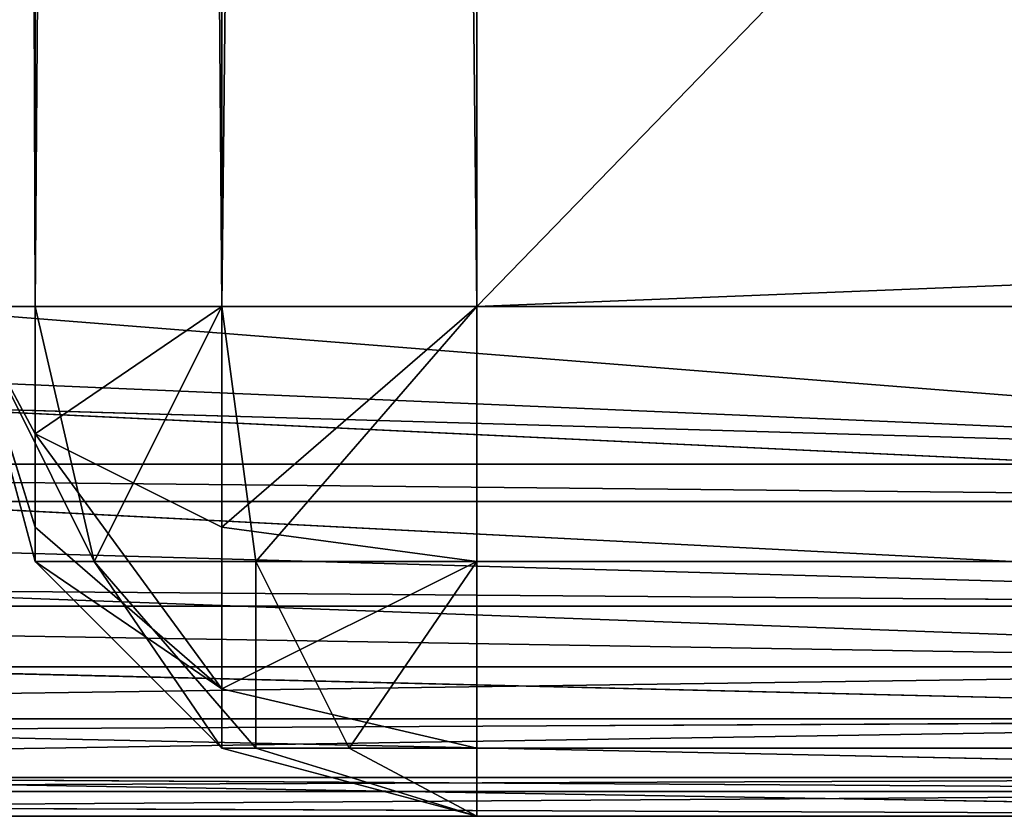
# Model space of a CAD drawing. Extents: x 0 to 602, y -131 to 3.
# Tile 7 of 167: x 2.596 to 3.561, y -131.053 to -130.271. Entities that reach past the tile are written whole.
import ezdxf

# ---------------------------------------------------------------- set-up
doc = ezdxf.new("R2010")
doc.units = 0
doc.header["$LTSCALE"] = 25.4
doc.layers.get('0').update_dxf_attribs({"color": 13, "linetype": 'CONTINUOUS'})

# ---------------------------------------------------------------- blocks, each defined once
blk = doc.blocks.new('PICASSO-LED-8131_STL')
at = {"color": 0}
for p, q in [((0.66749, 603.89435, 21.80967), (0.66749, 600.29437, 21.80967)), ((0.66749, 603.89435, 21.80967), (0.66749, 600.29437, 21.80967)), ((0.69196, 600.29437, 21.65516), (0.69196, 603.89435, 21.65516)), ((0.69196, 600.29437, 21.65516), (0.69196, 603.89435, 21.65516)), ((0.70555, 600.29437, 21.61833), (0.70555, 603.89435, 21.61833)), ((0.70555, 600.29437, 21.61833), (0.70555, 603.89435, 21.61833)), ((0.76298, 600.29437, 21.51578), (0.76298, 603.89435, 21.51578)), ((0.76298, 600.29437, 21.51578), (0.76298, 603.89435, 21.51578)), ((0.81394, 600.29437, 21.45612), (0.81394, 603.89435, 21.45612)), ((0.81394, 600.29437, 21.45612), (0.81394, 603.89435, 21.45612)), ((0.87359, 600.29437, 21.40516), (0.87359, 603.89435, 21.40516)), ((0.87359, 600.29437, 21.40516), (0.87359, 603.89435, 21.40516)), ((0.97615, 600.29437, 21.34773), (0.97615, 603.89435, 21.34773)), ((0.97615, 600.29437, 21.34773), (0.97615, 603.89435, 21.34773)), ((1.01298, 600.29437, 21.33414), (1.01298, 603.89435, 21.33414)), ((1.01298, 600.29437, 21.33414), (1.01298, 603.89435, 21.33414)), ((1.16749, 600.29437, 21.30967), (1.16749, 603.89435, 21.30967)), ((1.16749, 600.29437, 21.30967), (1.16749, 603.89435, 21.30967)), ((0.66749, 600.29437, 22.8345), (0.66749, 602.75305, 22.8345)), ((0.66749, 600.29437, 22.8345), (0.66749, 602.75305, 22.8345)), ((0.66749, 600.29437, 22.8345), (0.6771, 602.65552, 22.93204)), ((0.66749, 600.29437, 22.8345), (0.6771, 602.65552, 22.93204)), ((0.66749, 600.29437, 22.8345), (0.70555, 602.56177, 23.02584)), ((0.66749, 600.29437, 22.8345), (0.70555, 602.56177, 23.02584)), ((0.70555, 602.56177, 23.02584), (0.69196, 600.29437, 22.989)), ((0.70555, 602.56177, 23.02584), (0.69196, 600.29437, 22.989)), ((0.70555, 602.56177, 23.02584), (0.70555, 600.29437, 23.02584)), ((0.70555, 602.56177, 23.02584), (0.70555, 600.29437, 23.02584)), ((0.75175, 602.47528, 23.11228), (0.70555, 600.29437, 23.02584)), ((0.75175, 602.47528, 23.11228), (0.70555, 600.29437, 23.02584)), ((0.75175, 602.47528, 23.11228), (0.76298, 600.29437, 23.12839)), ((0.75175, 602.47528, 23.11228), (0.76298, 600.29437, 23.12839)), ((0.81394, 602.39954, 23.18805), (0.76298, 600.29437, 23.12839)), ((0.81394, 602.39954, 23.18805), (0.76298, 600.29437, 23.12839)), ((0.81394, 602.39954, 23.18805), (0.81394, 600.29437, 23.18805)), ((0.81394, 602.39954, 23.18805), (0.81394, 600.29437, 23.18805)), ((0.8897, 602.33734, 23.25023), (0.81394, 600.29437, 23.18805)), ((0.8897, 602.33734, 23.25023), (0.81394, 600.29437, 23.18805)), ((0.8897, 602.33734, 23.25023), (0.87359, 600.29437, 23.239)), ((0.8897, 602.33734, 23.25023), (0.87359, 600.29437, 23.239)), ((0.97615, 602.29114, 23.29643), (0.87359, 600.29437, 23.239)), ((0.97615, 602.29114, 23.29643), (0.87359, 600.29437, 23.239)), ((0.97615, 602.29114, 23.29643), (0.97615, 600.29437, 23.29643)), ((0.97615, 602.29114, 23.29643), (0.97615, 600.29437, 23.29643)), ((1.06995, 602.2627, 23.32489), (0.97615, 600.29437, 23.29643)), ((1.06995, 602.2627, 23.32489), (0.97615, 600.29437, 23.29643)), ((1.06995, 602.2627, 23.32489), (1.01298, 600.29437, 23.31002)), ((1.06995, 602.2627, 23.32489), (1.01298, 600.29437, 23.31002)), ((1.16749, 602.25311, 23.3345), (1.01298, 600.29437, 23.31002)), ((1.16749, 602.25311, 23.3345), (1.01298, 600.29437, 23.31002)), ((1.16749, 602.25311, 23.3345), (1.16749, 600.29437, 23.3345)), ((1.16749, 602.25311, 23.3345), (1.16749, 600.29437, 23.3345)), ((0.91749, 602.10394, 34.92758), (1.16749, 602.1709, 34.92758)), ((1.16749, 602.1709, 23.92758), (0.91749, 602.10394, 23.92758)), ((1.16749, 602.1709, 23.92758), (0.91749, 602.10394, 23.92758)), ((0.91749, 602.10394, 34.92758), (1.16749, 602.1709, 34.92758)), ((0.95098, 602.10394, 23.80258), (1.16749, 602.1709, 23.92758)), ((0.95098, 602.10394, 23.80258), (1.16749, 602.1709, 23.92758)), ((1.04249, 602.10394, 23.71107), (1.16749, 602.1709, 23.92758)), ((1.04249, 602.10394, 23.71107), (1.16749, 602.1709, 23.92758)), ((1.16749, 602.1709, 23.92758), (1.16749, 602.10394, 23.67758)), ((1.16749, 602.10394, 35.17758), (1.16749, 602.1709, 34.92758)), ((1.16749, 602.1709, 23.92758), (1.16749, 602.10394, 23.67758)), ((1.16749, 602.10394, 35.17758), (1.16749, 602.1709, 34.92758)), ((0.73448, 601.9209, 34.92758), (0.91749, 602.10394, 34.92758)), ((0.91749, 602.10394, 23.92758), (0.73448, 601.9209, 23.92758)), ((0.91749, 602.10394, 23.92758), (0.73448, 601.9209, 23.92758)), ((0.73448, 601.9209, 34.92758), (0.91749, 602.10394, 34.92758)), ((0.95098, 602.10394, 23.80258), (0.79249, 601.9209, 23.71107)), ((0.95098, 602.10394, 23.80258), (0.79249, 601.9209, 23.71107)), ((0.91749, 602.10394, 34.92758), (0.91749, 602.10394, 23.92758)), ((0.91749, 602.10394, 34.92758), (0.91749, 602.10394, 23.92758)), ((0.91749, 602.10394, 23.92758), (0.95098, 602.10394, 23.80258)), ((0.91749, 602.10394, 23.92758), (0.95098, 602.10394, 23.80258)), ((0.91749, 602.10394, 34.92758), (0.91749, 602.04596, 35.14409)), ((0.91749, 602.04596, 35.14409), (1.16749, 602.10394, 35.17758)), ((0.91749, 602.10394, 34.92758), (0.91749, 602.04596, 35.14409)), ((0.91749, 602.04596, 35.14409), (1.16749, 602.10394, 35.17758)), ((0.95098, 602.10394, 23.80258), (1.04249, 602.10394, 23.71107)), ((1.04249, 602.10394, 23.71107), (0.95098, 601.9209, 23.55258)), ((1.04249, 602.10394, 23.71107), (0.95098, 601.9209, 23.55258)), ((0.95098, 602.10394, 23.80258), (1.04249, 602.10394, 23.71107)), ((1.16749, 602.10394, 23.67758), (1.04249, 602.10394, 23.71107)), ((1.16749, 602.10394, 23.67758), (1.04249, 602.10394, 23.71107)), ((1.16749, 602.10394, 23.67758), (1.16749, 601.9209, 23.49457)), ((1.16749, 601.9209, 35.3606), (1.16749, 602.10394, 35.17758)), ((25.16749, 602.10394, 23.67758), (1.16749, 602.10394, 23.67758)), ((1.16749, 602.10394, 23.67758), (1.16749, 601.9209, 23.49457)), ((25.16749, 602.10394, 23.67758), (1.16749, 602.10394, 23.67758)), ((1.16749, 602.10394, 35.17758), (25.16749, 602.10394, 35.17758)), ((1.16749, 601.9209, 35.3606), (1.16749, 602.10394, 35.17758)), ((1.16749, 602.10394, 35.17758), (25.16749, 602.10394, 35.17758)), ((0.73448, 601.88739, 35.05258), (0.91749, 602.04596, 35.14409)), ((0.73448, 601.88739, 35.05258), (0.91749, 602.04596, 35.14409)), ((0.91749, 601.88739, 35.30258), (0.91749, 602.04596, 35.14409)), ((0.91749, 601.88739, 35.30258), (0.91749, 602.04596, 35.14409)), ((0.66749, 601.67096, 34.92758), (0.73448, 601.9209, 34.92758)), ((0.73448, 601.9209, 23.92758), (0.66749, 601.67096, 23.92758)), ((0.73448, 601.9209, 23.92758), (0.66749, 601.67096, 23.92758)), ((0.66749, 601.67096, 34.92758), (0.73448, 601.9209, 34.92758)), ((0.73448, 601.9209, 34.92758), (0.73448, 601.9209, 23.92758)), ((0.73448, 601.9209, 34.92758), (0.73448, 601.9209, 23.92758)), ((0.73448, 601.9209, 23.92758), (0.79249, 601.9209, 23.71107)), ((0.79249, 601.9209, 23.71107), (0.73448, 601.67096, 23.67758)), ((0.73448, 601.9209, 23.92758), (0.79249, 601.9209, 23.71107)), ((0.79249, 601.9209, 23.71107), (0.73448, 601.67096, 23.67758)), ((0.73448, 601.9209, 34.92758), (0.73448, 601.88739, 35.05258)), ((0.73448, 601.9209, 34.92758), (0.73448, 601.88739, 35.05258)), ((0.95098, 601.9209, 23.55258), (0.79249, 601.9209, 23.71107)), ((0.95098, 601.9209, 23.55258), (0.79249, 601.9209, 23.71107)), ((0.95098, 601.9209, 23.55258), (0.91749, 601.67096, 23.49457)), ((0.95098, 601.9209, 23.55258), (0.91749, 601.67096, 23.49457)), ((0.91749, 601.88739, 35.30258), (1.16749, 601.9209, 35.3606)), ((0.91749, 601.88739, 35.30258), (1.16749, 601.9209, 35.3606)), ((1.16749, 601.9209, 23.49457), (0.95098, 601.9209, 23.55258)), ((1.16749, 601.9209, 23.49457), (0.95098, 601.9209, 23.55258)), ((1.16749, 601.9209, 23.49457), (1.16749, 601.67096, 23.42758)), ((1.16749, 601.67096, 35.42758), (1.16749, 601.9209, 35.3606)), ((25.16749, 601.9209, 23.49457), (1.16749, 601.9209, 23.49457)), ((1.16749, 601.9209, 23.49457), (1.16749, 601.67096, 23.42758)), ((25.16749, 601.9209, 23.49457), (1.16749, 601.9209, 23.49457)), ((1.16749, 601.9209, 35.3606), (25.16749, 601.9209, 35.3606)), ((1.16749, 601.67096, 35.42758), (1.16749, 601.9209, 35.3606)), ((1.16749, 601.9209, 35.3606), (25.16749, 601.9209, 35.3606)), ((0.73448, 601.88739, 35.05258), (0.66749, 601.67096, 34.92758)), ((0.73448, 601.88739, 35.05258), (0.66749, 601.67096, 34.92758)), ((0.73448, 601.88739, 35.05258), (0.73448, 601.7959, 35.14409)), ((0.73448, 601.7959, 35.14409), (0.91749, 601.88739, 35.30258)), ((0.73448, 601.7959, 35.14409), (0.91749, 601.88739, 35.30258)), ((0.73448, 601.88739, 35.05258), (0.73448, 601.7959, 35.14409)), ((0.91749, 601.67096, 35.3606), (0.91749, 601.88739, 35.30258)), ((0.91749, 601.67096, 35.3606), (0.91749, 601.88739, 35.30258)), ((0.73448, 601.7959, 35.14409), (0.66749, 601.67096, 34.92758)), ((0.73448, 601.7959, 35.14409), (0.66749, 601.67096, 34.92758)), ((0.73448, 601.67096, 35.17758), (0.73448, 601.7959, 35.14409)), ((0.73448, 601.67096, 35.17758), (0.73448, 601.7959, 35.14409)), ((0.66749, 5.67091, 34.92758), (0.66749, 601.67096, 34.92758)), ((0.66749, 601.67096, 34.92758), (0.66749, 601.67096, 23.92758)), ((0.66749, 601.67096, 23.92758), (0.66749, 5.67091, 23.92758)), ((0.66749, 601.67096, 34.92758), (0.66749, 601.67096, 23.92758)), ((0.73448, 601.67096, 23.67758), (0.66749, 601.67096, 23.92758)), ((0.66749, 601.67096, 34.92758), (0.73448, 601.67096, 35.17758)), ((0.73448, 601.67096, 23.67758), (0.66749, 601.67096, 23.92758)), ((0.66749, 601.67096, 23.92758), (0.66749, 5.67091, 23.92758)), ((0.66749, 601.67096, 34.92758), (0.73448, 601.67096, 35.17758)), ((0.66749, 5.67091, 34.92758), (0.66749, 601.67096, 34.92758)), ((0.91749, 601.67096, 23.49457), (0.73448, 601.67096, 23.67758)), ((0.73448, 601.67096, 35.17758), (0.91749, 601.67096, 35.3606)), ((0.73448, 601.67096, 23.67758), (0.73448, 5.67091, 23.67758)), ((0.91749, 601.67096, 23.49457), (0.73448, 601.67096, 23.67758)), ((0.73448, 601.67096, 23.67758), (0.73448, 5.67091, 23.67758)), ((0.73448, 5.67091, 35.17758), (0.73448, 601.67096, 35.17758)), ((0.73448, 601.67096, 35.17758), (0.91749, 601.67096, 35.3606)), ((0.73448, 5.67091, 35.17758), (0.73448, 601.67096, 35.17758)), ((1.16749, 601.67096, 23.42758), (0.91749, 601.67096, 23.49457)), ((0.91749, 601.67096, 35.3606), (1.16749, 601.67096, 35.42758)), ((0.91749, 601.67096, 23.49457), (0.91749, 5.67091, 23.49457)), ((1.16749, 601.67096, 23.42758), (0.91749, 601.67096, 23.49457)), ((0.91749, 601.67096, 23.49457), (0.91749, 5.67091, 23.49457)), ((0.91749, 5.67091, 35.3606), (0.91749, 601.67096, 35.3606)), ((0.91749, 601.67096, 35.3606), (1.16749, 601.67096, 35.42758)), ((0.91749, 5.67091, 35.3606), (0.91749, 601.67096, 35.3606)), ((1.16749, 5.67091, 23.42758), (1.16749, 601.67096, 23.42758)), ((1.16749, 601.67096, 23.42758), (25.16749, 601.67096, 23.42758)), ((25.16749, 601.67096, 35.42758), (1.16749, 601.67096, 35.42758)), ((1.16749, 601.67096, 35.42758), (1.16749, 5.67091, 35.42758)), ((1.16749, 601.67096, 23.42758), (25.16749, 601.67096, 23.42758)), ((1.16749, 5.67091, 23.42758), (1.16749, 601.67096, 23.42758)), ((1.16749, 601.67096, 35.42758), (1.16749, 5.67091, 35.42758)), ((25.16749, 601.67096, 35.42758), (1.16749, 601.67096, 35.42758))]:
    blk.add_line(p, q, dxfattribs=at)
mesh = blk.add_polyface(dxfattribs=at)
corners = [(0.66749, 603.89435, 34.9545), (0.66749, 602.75305, 22.8345), (0.66749, 602.75305, 34.9545), (0.66749, 600.29437, 21.80967), (0.66749, 600.29437, 22.8345), (0.66749, 603.89435, 21.80967)]
mesh.append_faces([[corners[k] for k in face] for face in [(0, 1, 2), (1, 3, 4)]], dxfattribs={"vtx0": -1, "color": 0})
mesh.append_faces([[corners[k] for k in face] for face in [(3, 1, 5), (5, 1, 0)]], dxfattribs={"vtx0": -1, "vtx1": -1, "color": 0})
mesh = blk.add_polyface(dxfattribs=at)
corners = [(0.66749, 603.89435, 21.80967), (0.69196, 600.29437, 21.65516), (0.66749, 600.29437, 21.80967), (0.69196, 603.89435, 21.65516)]
mesh.append_faces([[corners[k] for k in face] for face in [(0, 1, 2), (1, 0, 3)]], dxfattribs={"vtx0": -1, "color": 0})
mesh = blk.add_polyface(dxfattribs=at)
corners = [(0.69196, 603.89435, 21.65516), (0.70555, 600.29437, 21.61833), (0.69196, 600.29437, 21.65516), (0.70555, 603.89435, 21.61833)]
mesh.append_faces([[corners[k] for k in face] for face in [(0, 1, 2), (1, 0, 3)]], dxfattribs={"vtx0": -1, "color": 0})
mesh = blk.add_polyface(dxfattribs=at)
corners = [(0.70555, 603.89435, 21.61833), (0.76298, 600.29437, 21.51578), (0.70555, 600.29437, 21.61833), (0.76298, 603.89435, 21.51578)]
mesh.append_faces([[corners[k] for k in face] for face in [(0, 1, 2), (1, 0, 3)]], dxfattribs={"vtx0": -1, "color": 0})
mesh = blk.add_polyface(dxfattribs=at)
corners = [(0.76298, 603.89435, 21.51578), (0.81394, 600.29437, 21.45612), (0.76298, 600.29437, 21.51578), (0.81394, 603.89435, 21.45612)]
mesh.append_faces([[corners[k] for k in face] for face in [(0, 1, 2), (1, 0, 3)]], dxfattribs={"vtx0": -1, "color": 0})
mesh = blk.add_polyface(dxfattribs=at)
corners = [(0.87359, 603.89435, 21.40516), (0.81394, 600.29437, 21.45612), (0.81394, 603.89435, 21.45612), (0.87359, 600.29437, 21.40516)]
mesh.append_faces([[corners[k] for k in face] for face in [(0, 1, 2), (1, 0, 3)]], dxfattribs={"vtx0": -1, "color": 0})
mesh = blk.add_polyface(dxfattribs=at)
corners = [(0.97615, 603.89435, 21.34773), (0.87359, 600.29437, 21.40516), (0.87359, 603.89435, 21.40516), (0.97615, 600.29437, 21.34773)]
mesh.append_faces([[corners[k] for k in face] for face in [(0, 1, 2), (1, 0, 3)]], dxfattribs={"vtx0": -1, "color": 0})
mesh = blk.add_polyface(dxfattribs=at)
corners = [(1.01298, 603.89435, 21.33414), (0.97615, 600.29437, 21.34773), (0.97615, 603.89435, 21.34773), (1.01298, 600.29437, 21.33414)]
mesh.append_faces([[corners[k] for k in face] for face in [(0, 1, 2), (1, 0, 3)]], dxfattribs={"vtx0": -1, "color": 0})
mesh = blk.add_polyface(dxfattribs=at)
corners = [(1.16749, 603.89435, 21.30967), (1.01298, 600.29437, 21.33414), (1.01298, 603.89435, 21.33414), (1.16749, 600.29437, 21.30967)]
mesh.append_faces([[corners[k] for k in face] for face in [(0, 1, 2), (1, 0, 3)]], dxfattribs={"vtx0": -1, "color": 0})
mesh = blk.add_polyface(dxfattribs=at)
corners = [(25.16749, 603.89435, 21.30967), (1.16749, 600.29437, 21.30967), (1.16749, 603.89435, 21.30967), (25.16749, 600.29437, 21.30967)]
mesh.append_faces([[corners[k] for k in face] for face in [(0, 1, 2), (1, 0, 3)]], dxfattribs={"vtx0": -1, "color": 0})
mesh = blk.add_polyface(dxfattribs=at)
corners = [(0.66749, 602.75305, 22.8345), (0.66749, 600.29437, 22.8345), (0.6771, 602.65552, 22.93204)]
mesh.append_faces([[corners[k] for k in face] for face in [(0, 1, 2)]], dxfattribs={"color": 0})
mesh = blk.add_polyface(dxfattribs=at)
corners = [(0.6771, 602.65552, 22.93204), (0.66749, 600.29437, 22.8345), (0.70555, 602.56177, 23.02584)]
mesh.append_faces([[corners[k] for k in face] for face in [(0, 1, 2)]], dxfattribs={"color": 0})
mesh = blk.add_polyface(dxfattribs=at)
corners = [(0.70555, 602.56177, 23.02584), (0.66749, 600.29437, 22.8345), (0.69196, 600.29437, 22.989)]
mesh.append_faces([[corners[k] for k in face] for face in [(0, 1, 2)]], dxfattribs={"color": 0})
mesh = blk.add_polyface(dxfattribs=at)
corners = [(0.70555, 602.56177, 23.02584), (0.69196, 600.29437, 22.989), (0.70555, 600.29437, 23.02584)]
mesh.append_faces([[corners[k] for k in face] for face in [(0, 1, 2)]], dxfattribs={"color": 0})
mesh = blk.add_polyface(dxfattribs=at)
corners = [(0.70555, 602.56177, 23.02584), (0.70555, 600.29437, 23.02584), (0.75175, 602.47528, 23.11228)]
mesh.append_faces([[corners[k] for k in face] for face in [(0, 1, 2)]], dxfattribs={"color": 0})
mesh = blk.add_polyface(dxfattribs=at)
corners = [(0.75175, 602.47528, 23.11228), (0.70555, 600.29437, 23.02584), (0.76298, 600.29437, 23.12839)]
mesh.append_faces([[corners[k] for k in face] for face in [(0, 1, 2)]], dxfattribs={"color": 0})
mesh = blk.add_polyface(dxfattribs=at)
corners = [(0.75175, 602.47528, 23.11228), (0.76298, 600.29437, 23.12839), (0.81394, 602.39954, 23.18805)]
mesh.append_faces([[corners[k] for k in face] for face in [(0, 1, 2)]], dxfattribs={"color": 0})
mesh = blk.add_polyface(dxfattribs=at)
corners = [(0.81394, 602.39954, 23.18805), (0.76298, 600.29437, 23.12839), (0.81394, 600.29437, 23.18805)]
mesh.append_faces([[corners[k] for k in face] for face in [(0, 1, 2)]], dxfattribs={"color": 0})
mesh = blk.add_polyface(dxfattribs=at)
corners = [(0.8897, 602.33734, 23.25023), (0.81394, 602.39954, 23.18805), (0.81394, 600.29437, 23.18805)]
mesh.append_faces([[corners[k] for k in face] for face in [(0, 1, 2)]], dxfattribs={"color": 0})
mesh = blk.add_polyface(dxfattribs=at)
corners = [(0.8897, 602.33734, 23.25023), (0.81394, 600.29437, 23.18805), (0.87359, 600.29437, 23.239)]
mesh.append_faces([[corners[k] for k in face] for face in [(0, 1, 2)]], dxfattribs={"color": 0})
mesh = blk.add_polyface(dxfattribs=at)
corners = [(0.97615, 602.29114, 23.29643), (0.8897, 602.33734, 23.25023), (0.87359, 600.29437, 23.239)]
mesh.append_faces([[corners[k] for k in face] for face in [(0, 1, 2)]], dxfattribs={"color": 0})
mesh = blk.add_polyface(dxfattribs=at)
corners = [(0.97615, 602.29114, 23.29643), (0.87359, 600.29437, 23.239), (0.97615, 600.29437, 23.29643)]
mesh.append_faces([[corners[k] for k in face] for face in [(0, 1, 2)]], dxfattribs={"color": 0})
mesh = blk.add_polyface(dxfattribs=at)
corners = [(1.06995, 602.2627, 23.32489), (0.97615, 602.29114, 23.29643), (0.97615, 600.29437, 23.29643)]
mesh.append_faces([[corners[k] for k in face] for face in [(0, 1, 2)]], dxfattribs={"color": 0})
mesh = blk.add_polyface(dxfattribs=at)
corners = [(1.06995, 602.2627, 23.32489), (0.97615, 600.29437, 23.29643), (1.01298, 600.29437, 23.31002)]
mesh.append_faces([[corners[k] for k in face] for face in [(0, 1, 2)]], dxfattribs={"color": 0})
mesh = blk.add_polyface(dxfattribs=at)
corners = [(1.16749, 602.25311, 23.3345), (1.06995, 602.2627, 23.32489), (1.01298, 600.29437, 23.31002)]
mesh.append_faces([[corners[k] for k in face] for face in [(0, 1, 2)]], dxfattribs={"color": 0})
mesh = blk.add_polyface(dxfattribs=at)
corners = [(1.16749, 602.25311, 23.3345), (1.01298, 600.29437, 23.31002), (1.16749, 600.29437, 23.3345)]
mesh.append_faces([[corners[k] for k in face] for face in [(0, 1, 2)]], dxfattribs={"color": 0})
mesh = blk.add_polyface(dxfattribs=at)
corners = [(25.16749, 600.29437, 23.3345), (1.16749, 602.25311, 23.3345), (1.16749, 600.29437, 23.3345), (25.16749, 602.25311, 23.3345)]
mesh.append_faces([[corners[k] for k in face] for face in [(0, 1, 2), (1, 0, 3)]], dxfattribs={"vtx0": -1, "color": 0})
mesh = blk.add_polyface(dxfattribs=at)
corners = [(0.91749, 602.10394, 34.92758), (1.16749, 602.1709, 23.92758), (0.91749, 602.10394, 23.92758), (1.16749, 602.1709, 34.92758)]
mesh.append_faces([[corners[k] for k in face] for face in [(0, 1, 2), (1, 0, 3)]], dxfattribs={"vtx0": -1, "color": 0})
mesh = blk.add_polyface(dxfattribs=at)
corners = [(1.16749, 602.1709, 23.92758), (0.95098, 602.10394, 23.80258), (0.91749, 602.10394, 23.92758)]
mesh.append_faces([[corners[k] for k in face] for face in [(0, 1, 2)]], dxfattribs={"color": 0})
mesh = blk.add_polyface(dxfattribs=at)
corners = [(0.91749, 602.04596, 35.14409), (1.16749, 602.1709, 34.92758), (0.91749, 602.10394, 34.92758), (1.16749, 602.10394, 35.17758)]
mesh.append_faces([[corners[k] for k in face] for face in [(0, 1, 2), (1, 0, 3)]], dxfattribs={"vtx0": -1, "color": 0})
mesh = blk.add_polyface(dxfattribs=at)
corners = [(1.16749, 602.1709, 23.92758), (1.04249, 602.10394, 23.71107), (0.95098, 602.10394, 23.80258)]
mesh.append_faces([[corners[k] for k in face] for face in [(0, 1, 2)]], dxfattribs={"color": 0})
mesh = blk.add_polyface(dxfattribs=at)
corners = [(1.16749, 602.1709, 23.92758), (1.16749, 602.10394, 23.67758), (1.04249, 602.10394, 23.71107)]
mesh.append_faces([[corners[k] for k in face] for face in [(0, 1, 2)]], dxfattribs={"color": 0})
mesh = blk.add_polyface(dxfattribs=at)
corners = [(1.16749, 602.1709, 23.92758), (25.16749, 602.10394, 23.67758), (1.16749, 602.10394, 23.67758), (25.16749, 602.1709, 23.92758)]
mesh.append_faces([[corners[k] for k in face] for face in [(0, 1, 2), (1, 0, 3)]], dxfattribs={"vtx0": -1, "color": 0})
mesh = blk.add_polyface(dxfattribs=at)
corners = [(1.16749, 602.10394, 35.17758), (25.16749, 602.1709, 34.92758), (1.16749, 602.1709, 34.92758), (25.16749, 602.10394, 35.17758)]
mesh.append_faces([[corners[k] for k in face] for face in [(0, 1, 2), (1, 0, 3)]], dxfattribs={"vtx0": -1, "color": 0})
mesh = blk.add_polyface(dxfattribs=at)
corners = [(0.91749, 602.10394, 34.92758), (0.73448, 601.9209, 23.92758), (0.73448, 601.9209, 34.92758), (0.91749, 602.10394, 23.92758)]
mesh.append_faces([[corners[k] for k in face] for face in [(0, 1, 2), (1, 0, 3)]], dxfattribs={"vtx0": -1, "color": 0})
mesh = blk.add_polyface(dxfattribs=at)
corners = [(0.91749, 602.10394, 23.92758), (0.79249, 601.9209, 23.71107), (0.73448, 601.9209, 23.92758), (0.95098, 602.10394, 23.80258)]
mesh.append_faces([[corners[k] for k in face] for face in [(0, 1, 2), (1, 0, 3)]], dxfattribs={"vtx0": -1, "color": 0})
mesh = blk.add_polyface(dxfattribs=at)
corners = [(0.91749, 602.04596, 35.14409), (0.73448, 601.9209, 34.92758), (0.73448, 601.88739, 35.05258), (0.91749, 602.10394, 34.92758)]
mesh.append_faces([[corners[k] for k in face] for face in [(0, 1, 2), (1, 0, 3)]], dxfattribs={"vtx0": -1, "color": 0})
mesh = blk.add_polyface(dxfattribs=at)
corners = [(0.79249, 601.9209, 23.71107), (1.04249, 602.10394, 23.71107), (0.95098, 601.9209, 23.55258), (0.95098, 602.10394, 23.80258)]
mesh.append_faces([[corners[k] for k in face] for face in [(0, 1, 2), (1, 0, 3)]], dxfattribs={"vtx0": -1, "color": 0})
mesh = blk.add_polyface(dxfattribs=at)
corners = [(1.16749, 601.9209, 35.3606), (0.91749, 602.04596, 35.14409), (0.91749, 601.88739, 35.30258), (1.16749, 602.10394, 35.17758)]
mesh.append_faces([[corners[k] for k in face] for face in [(0, 1, 2), (1, 0, 3)]], dxfattribs={"vtx0": -1, "color": 0})
mesh = blk.add_polyface(dxfattribs=at)
corners = [(1.04249, 602.10394, 23.71107), (1.16749, 601.9209, 23.49457), (0.95098, 601.9209, 23.55258), (1.16749, 602.10394, 23.67758)]
mesh.append_faces([[corners[k] for k in face] for face in [(0, 1, 2), (1, 0, 3)]], dxfattribs={"vtx0": -1, "color": 0})
mesh = blk.add_polyface(dxfattribs=at)
corners = [(25.16749, 602.10394, 23.67758), (1.16749, 601.9209, 23.49457), (1.16749, 602.10394, 23.67758), (25.16749, 601.9209, 23.49457)]
mesh.append_faces([[corners[k] for k in face] for face in [(0, 1, 2), (1, 0, 3)]], dxfattribs={"vtx0": -1, "color": 0})
mesh = blk.add_polyface(dxfattribs=at)
corners = [(25.16749, 601.9209, 35.3606), (1.16749, 602.10394, 35.17758), (1.16749, 601.9209, 35.3606), (25.16749, 602.10394, 35.17758)]
mesh.append_faces([[corners[k] for k in face] for face in [(0, 1, 2), (1, 0, 3)]], dxfattribs={"vtx0": -1, "color": 0})
mesh = blk.add_polyface(dxfattribs=at)
corners = [(0.91749, 601.88739, 35.30258), (0.73448, 601.88739, 35.05258), (0.73448, 601.7959, 35.14409), (0.91749, 602.04596, 35.14409)]
mesh.append_faces([[corners[k] for k in face] for face in [(0, 1, 2), (1, 0, 3)]], dxfattribs={"vtx0": -1, "color": 0})
mesh = blk.add_polyface(dxfattribs=at)
corners = [(0.73448, 601.9209, 34.92758), (0.66749, 601.67096, 23.92758), (0.66749, 601.67096, 34.92758), (0.73448, 601.9209, 23.92758)]
mesh.append_faces([[corners[k] for k in face] for face in [(0, 1, 2), (1, 0, 3)]], dxfattribs={"vtx0": -1, "color": 0})
mesh = blk.add_polyface(dxfattribs=at)
corners = [(0.73448, 601.9209, 23.92758), (0.73448, 601.67096, 23.67758), (0.66749, 601.67096, 23.92758), (0.79249, 601.9209, 23.71107)]
mesh.append_faces([[corners[k] for k in face] for face in [(0, 1, 2), (1, 0, 3)]], dxfattribs={"vtx0": -1, "color": 0})
mesh = blk.add_polyface(dxfattribs=at)
corners = [(0.73448, 601.9209, 34.92758), (0.66749, 601.67096, 34.92758), (0.73448, 601.88739, 35.05258)]
mesh.append_faces([[corners[k] for k in face] for face in [(0, 1, 2)]], dxfattribs={"color": 0})
mesh = blk.add_polyface(dxfattribs=at)
corners = [(0.79249, 601.9209, 23.71107), (0.91749, 601.67096, 23.49457), (0.73448, 601.67096, 23.67758), (0.95098, 601.9209, 23.55258)]
mesh.append_faces([[corners[k] for k in face] for face in [(0, 1, 2), (1, 0, 3)]], dxfattribs={"vtx0": -1, "color": 0})
mesh = blk.add_polyface(dxfattribs=at)
corners = [(0.95098, 601.9209, 23.55258), (1.16749, 601.67096, 23.42758), (0.91749, 601.67096, 23.49457), (1.16749, 601.9209, 23.49457)]
mesh.append_faces([[corners[k] for k in face] for face in [(0, 1, 2), (1, 0, 3)]], dxfattribs={"vtx0": -1, "color": 0})
mesh = blk.add_polyface(dxfattribs=at)
corners = [(1.16749, 601.67096, 35.42758), (0.91749, 601.88739, 35.30258), (0.91749, 601.67096, 35.3606), (1.16749, 601.9209, 35.3606)]
mesh.append_faces([[corners[k] for k in face] for face in [(0, 1, 2), (1, 0, 3)]], dxfattribs={"vtx0": -1, "color": 0})
mesh = blk.add_polyface(dxfattribs=at)
corners = [(25.16749, 601.9209, 23.49457), (1.16749, 601.67096, 23.42758), (1.16749, 601.9209, 23.49457), (25.16749, 601.67096, 23.42758)]
mesh.append_faces([[corners[k] for k in face] for face in [(0, 1, 2), (1, 0, 3)]], dxfattribs={"vtx0": -1, "color": 0})
mesh = blk.add_polyface(dxfattribs=at)
corners = [(25.16749, 601.67096, 35.42758), (1.16749, 601.9209, 35.3606), (1.16749, 601.67096, 35.42758), (25.16749, 601.9209, 35.3606)]
mesh.append_faces([[corners[k] for k in face] for face in [(0, 1, 2), (1, 0, 3)]], dxfattribs={"vtx0": -1, "color": 0})
mesh = blk.add_polyface(dxfattribs=at)
corners = [(0.73448, 601.88739, 35.05258), (0.66749, 601.67096, 34.92758), (0.73448, 601.7959, 35.14409)]
mesh.append_faces([[corners[k] for k in face] for face in [(0, 1, 2)]], dxfattribs={"color": 0})
mesh = blk.add_polyface(dxfattribs=at)
corners = [(0.91749, 601.67096, 35.3606), (0.73448, 601.7959, 35.14409), (0.73448, 601.67096, 35.17758), (0.91749, 601.88739, 35.30258)]
mesh.append_faces([[corners[k] for k in face] for face in [(0, 1, 2), (1, 0, 3)]], dxfattribs={"vtx0": -1, "color": 0})
mesh = blk.add_polyface(dxfattribs=at)
corners = [(0.73448, 601.7959, 35.14409), (0.66749, 601.67096, 34.92758), (0.73448, 601.67096, 35.17758)]
mesh.append_faces([[corners[k] for k in face] for face in [(0, 1, 2)]], dxfattribs={"color": 0})
mesh = blk.add_polyface(dxfattribs=at)
corners = [(0.66749, 601.67096, 34.92758), (0.66749, 5.67091, 23.92758), (0.66749, 5.67091, 34.92758), (0.66749, 601.67096, 23.92758)]
mesh.append_faces([[corners[k] for k in face] for face in [(0, 1, 2), (1, 0, 3)]], dxfattribs={"vtx0": -1, "color": 0})
mesh = blk.add_polyface(dxfattribs=at)
corners = [(0.66749, 601.67096, 23.92758), (0.73448, 5.67091, 23.67758), (0.66749, 5.67091, 23.92758), (0.73448, 601.67096, 23.67758)]
mesh.append_faces([[corners[k] for k in face] for face in [(0, 1, 2), (1, 0, 3)]], dxfattribs={"vtx0": -1, "color": 0})
mesh = blk.add_polyface(dxfattribs=at)
corners = [(0.73448, 601.67096, 35.17758), (0.66749, 5.67091, 34.92758), (0.73448, 5.67091, 35.17758), (0.66749, 601.67096, 34.92758)]
mesh.append_faces([[corners[k] for k in face] for face in [(0, 1, 2), (1, 0, 3)]], dxfattribs={"vtx0": -1, "color": 0})
mesh = blk.add_polyface(dxfattribs=at)
corners = [(0.91749, 601.67096, 23.49457), (0.73448, 5.67091, 23.67758), (0.73448, 601.67096, 23.67758), (0.91749, 5.67091, 23.49457)]
mesh.append_faces([[corners[k] for k in face] for face in [(0, 1, 2), (1, 0, 3)]], dxfattribs={"vtx0": -1, "color": 0})
mesh = blk.add_polyface(dxfattribs=at)
corners = [(0.91749, 5.67091, 35.3606), (0.73448, 601.67096, 35.17758), (0.73448, 5.67091, 35.17758), (0.91749, 601.67096, 35.3606)]
mesh.append_faces([[corners[k] for k in face] for face in [(0, 1, 2), (1, 0, 3)]], dxfattribs={"vtx0": -1, "color": 0})
mesh = blk.add_polyface(dxfattribs=at)
corners = [(1.16749, 601.67096, 23.42758), (0.91749, 5.67091, 23.49457), (0.91749, 601.67096, 23.49457), (1.16749, 5.67091, 23.42758)]
mesh.append_faces([[corners[k] for k in face] for face in [(0, 1, 2), (1, 0, 3)]], dxfattribs={"vtx0": -1, "color": 0})
mesh = blk.add_polyface(dxfattribs=at)
corners = [(1.16749, 5.67091, 35.42758), (0.91749, 601.67096, 35.3606), (0.91749, 5.67091, 35.3606), (1.16749, 601.67096, 35.42758)]
mesh.append_faces([[corners[k] for k in face] for face in [(0, 1, 2), (1, 0, 3)]], dxfattribs={"vtx0": -1, "color": 0})
mesh = blk.add_polyface(dxfattribs=at)
corners = [(1.16749, 601.67096, 23.42758), (4.15177, 598.7749, 23.42758), (1.16749, 5.67091, 23.42758), (25.16749, 601.67096, 23.42758), (22.60363, 598.7749, 23.42758), (22.60363, 8.56692, 23.42758), (4.15177, 8.56692, 23.42758), (25.16749, 5.67091, 23.42758)]
mesh.append_faces([[corners[k] for k in face] for face in [(0, 1, 2), (1, 3, 4), (4, 3, 5), (2, 6, 7), (6, 2, 1), (7, 5, 3)]], dxfattribs={"vtx0": -1, "vtx1": -1, "color": 0})
mesh.append_faces([[corners[k] for k in face] for face in [(1, 0, 3), (7, 6, 5)]], dxfattribs={"vtx0": -1, "vtx2": -1, "color": 0})
mesh = blk.add_polyface(dxfattribs=at)
corners = [(25.16749, 5.67091, 35.42758), (1.16749, 601.67096, 35.42758), (1.16749, 5.67091, 35.42758), (25.16749, 601.67096, 35.42758)]
mesh.append_faces([[corners[k] for k in face] for face in [(0, 1, 2), (1, 0, 3)]], dxfattribs={"vtx0": -1, "color": 0})

msp = doc.modelspace()

# ---------------------------------------------------------------- block references
at = {"color": 8, "rotation": 90.00000000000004}
msp.add_blockref('PICASSO-LED-8131_STL', (604.71495, -131.72004, -0.92758), dxfattribs=at)

doc.saveas('drawing.dxf')
